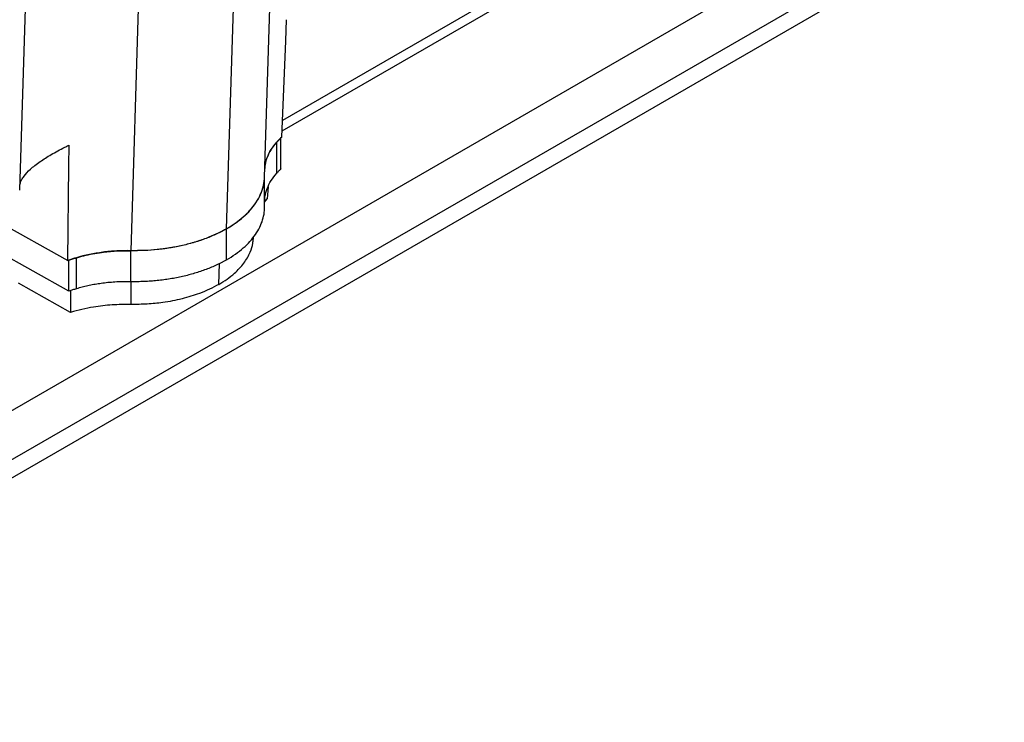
# Model space of a CAD drawing. Header units: millimetres. Extents: x 51 to 2966, y 67 to 3970.
# Tile 68 of 85: x 2432 to 2846, y 2465 to 2761. Entities that reach past the tile are written whole.
import ezdxf

# ---------------------------------------------------------------- set-up
doc = ezdxf.new("R2010")
doc.units = ezdxf.units.MM

msp = doc.modelspace()

# ---------------------------------------------------------------- linework, layer by layer
at = {"color": 7, "linetype": 'Continuous', "lineweight": 25}
for p, q in [((2485.28, 2887.02), (2478.41, 2663.54)), ((2788.44, 2856.1), (2541.99, 2713.83)), ((2783.38, 2857.59), (2542.18, 2718.35)), ((2431.7, 2688.97), (2436.46, 2843.54)), ((2249.92, 2493.32), (2833.75, 2830.36)), ((2534.68, 2694.5), (2538.88, 2830.94)), ((2250, 2472.63), (2845.26, 2816.27)), ((2518.7, 2672.76), (2523, 2812.49)), ((2250.02, 2465.04), (2845.87, 2809.02)), ((2539.8, 2696.15), (2539.8, 2709.21)), ((2541.59, 2697.99), (2541.59, 2711.05)), ((2534.69, 2682), (2534.69, 2695.06)), ((2536.16, 2690.48), (2535.83, 2685.31)), ((2534.72, 2683.92), (2535.83, 2685.31)), ((2421.27, 2676.46), (2451.91, 2659.38)), ((2518.7, 2659.7), (2518.7, 2672.76)), ((2452.38, 2646.48), (2410.43, 2669.87)), ((2529.98, 2668.36), (2530.03, 2669.34)), ((2478.41, 2650.48), (2478.41, 2663.54)), ((2452.38, 2646.48), (2452.38, 2659.55)), ((2455.56, 2647.52), (2455.56, 2660.58)), ((2453.11, 2637.56), (2431.11, 2649.83)), ((2453.02, 2646.69), (2453.11, 2637.56))]:
    msp.add_line(p, q, dxfattribs=at)
at = {"color": 8, "linetype": 'Continuous', "lineweight": 25}
for p, q in [((2515.41, 2649.35), (2515.75, 2658.16)), ((2478.55, 2640.92), (2478.53, 2650.48))]:
    msp.add_line(p, q, dxfattribs=at)
at = {"color": 7, "linetype": 'Continuous', "lineweight": 25, "flags": 128}
for points in [[(2541.88, 2711.32), (2543.58, 2751.86), (2543.96, 2760.76)], [(2451.91, 2659.38), (2452.41, 2699.22), (2452.53, 2707.98)]]:
    msp.add_lwpolyline(points, dxfattribs=at)
at = {"color": 7, "linetype": 'Continuous', "lineweight": 25}
for points, knots in [([(2541.88, 2711.32), (2540.62, 2710.04), (2538.06, 2707.44), (2535.92, 2703.45), (2534.86, 2700.29), (2534.81, 2698.6), (2534.79, 2698.09)], [0, 0, 0, 0, 0.314779, 0.638281, 0.890611, 1, 1, 1, 1]), ([(2534.81, 2698.55), (2534.82, 2698.85), (2534.87, 2700.29), (2535.72, 2702.83), (2537.29, 2706.12), (2538.96, 2708.18), (2539.8, 2709.21)], [0, 0, 0, 0, 0.079959, 0.387772, 0.693911, 1, 1, 1, 1]), ([(2541.59, 2711.05), (2541.42, 2710.89), (2541.1, 2710.59), (2540.66, 2710.14), (2540.24, 2709.69), (2539.95, 2709.38), (2539.8, 2709.21)], [0, 0, 0, 0, 0.270084, 0.5, 0.728448, 1, 1, 1, 1]), ([(2431.75, 2690.53), (2431.76, 2691.06), (2431.79, 2691.98), (2432.52, 2693.48), (2433.72, 2695.34), (2435.58, 2697.34), (2438.04, 2699.42), (2440.81, 2701.48), (2444.85, 2704.05), (2449.17, 2706.37), (2451.88, 2707.67), (2452.53, 2707.98)], [0, 0, 0, 0, 0.116076, 0.202376, 0.288672, 0.456721, 0.54363, 0.630533, 0.787264, 0.948931, 1, 1, 1, 1]), ([(2541.59, 2697.99), (2541.43, 2697.84), (2541.12, 2697.54), (2540.67, 2697.09), (2540.23, 2696.62), (2539.94, 2696.3), (2539.8, 2696.15)], [0, 0, 0, 0, 0.245344, 0.493847, 0.745428, 1, 1, 1, 1]), ([(2518.7, 2672.76), (2519.81, 2673.44), (2522.03, 2674.79), (2525.17, 2677.19), (2528.13, 2679.93), (2530.66, 2683), (2532.59, 2686.18), (2533.89, 2689.4), (2534.58, 2692.19), (2534.6, 2693.9), (2534.61, 2694.5)], [0, 0, 0, 0, 0.114978, 0.230861, 0.372306, 0.515452, 0.651246, 0.788542, 0.924985, 1, 1, 1, 1]), ([(2518.7, 2672.76), (2519.98, 2673.55), (2522.53, 2675.11), (2525.81, 2677.72), (2528.62, 2680.49), (2530.93, 2683.41), (2532.71, 2686.45), (2533.98, 2689.57), (2534.36, 2691.69), (2534.54, 2692.74)], [0, 0, 0, 0, 0.143627, 0.287216, 0.430458, 0.572658, 0.715285, 0.859033, 1, 1, 1, 1]), ([(2534.71, 2683.79), (2534.73, 2684.65), (2534.76, 2686.66), (2535.69, 2689.76), (2537.3, 2693.06), (2538.97, 2695.12), (2539.8, 2696.15)], [0, 0, 0, 0, 0.2017718, 0.4688304, 0.7344254, 1, 1, 1, 1]), ([(2518.7, 2659.7), (2519.98, 2660.48), (2522.53, 2662.05), (2525.81, 2664.66), (2528.63, 2667.43), (2530.93, 2670.35), (2532.72, 2673.39), (2533.95, 2676.53), (2534.62, 2679.41), (2534.63, 2681.24), (2534.63, 2682)], [0, 0, 0, 0, 0.1301544, 0.2602744, 0.3900791, 0.5189407, 0.6481887, 0.7784526, 0.9084398, 1, 1, 1, 1]), ([(2518.7, 2672.76), (2517.53, 2672.12), (2515.19, 2670.84), (2511.02, 2669.02), (2506.26, 2667.32), (2500.94, 2665.85), (2495.45, 2664.74), (2489.87, 2663.98), (2484.16, 2663.54), (2480.32, 2663.54), (2478.41, 2663.54)], [0, 0, 0, 0, 0.108594, 0.217189, 0.351056, 0.484925, 0.613383, 0.741842, 0.870921, 1, 1, 1, 1]), ([(2518.7, 2672.76), (2517.38, 2672), (2516, 2671.28), (2513.11, 2669.93), (2511.61, 2669.29), (2509.27, 2668.41), (2508.48, 2668.12), (2506.88, 2667.58), (2506.07, 2667.32), (2503.61, 2666.59), (2501.94, 2666.14), (2498.51, 2665.36), (2496.76, 2665.02), (2494.08, 2664.58), (2493.18, 2664.44), (2491.36, 2664.2), (2490.45, 2664.1), (2487.7, 2663.82), (2485.85, 2663.69), (2482.14, 2663.53), (2480.27, 2663.51), (2478.41, 2663.54)], [0, 0, 0, 0, 0.125, 0.125, 0.25, 0.25, 0.3125, 0.3125, 0.375, 0.375, 0.5, 0.5, 0.625, 0.625, 0.6875, 0.6875, 0.75, 0.75, 0.875, 0.875, 1, 1, 1, 1]), ([(2515.41, 2649.35), (2516.6, 2650.08), (2519, 2651.55), (2522.66, 2654.5), (2525.49, 2657.53), (2527.51, 2660.56), (2528.89, 2663.38), (2529.79, 2665.99), (2529.85, 2667.81), (2529.87, 2668.36)], [0, 0, 0, 0, 0.141657, 0.284884, 0.510313, 0.626401, 0.742491, 0.923042, 1, 1, 1, 1]), ([(2451.91, 2659.38), (2454.13, 2660.11), (2458.63, 2661.58), (2465.55, 2662.83), (2472.2, 2663.52), (2476.32, 2663.54), (2478.41, 2663.54)], [0, 0, 0, 0, 0.27435, 0.556302, 0.776224, 1, 1, 1, 1]), ([(2478.41, 2663.54), (2476.43, 2663.58), (2474.46, 2663.54), (2471.5, 2663.38), (2470.51, 2663.31), (2468.56, 2663.13), (2467.59, 2663.02), (2462.8, 2662.39), (2459.11, 2661.63), (2455.56, 2660.58)], [0, 0, 0, 0, 0.25, 0.25, 0.375, 0.375, 0.5, 0.5, 1, 1, 1, 1]), ([(2455.56, 2660.58), (2455.29, 2660.5), (2454.74, 2660.34), (2453.93, 2660.08), (2453.15, 2659.82), (2452.63, 2659.64), (2452.38, 2659.55)], [0, 0, 0, 0, 0.254572, 0.506153, 0.754656, 1, 1, 1, 1]), ([(2518.7, 2659.7), (2518.53, 2659.6), (2518.2, 2659.42), (2517.7, 2659.14), (2517.19, 2658.86), (2516.68, 2658.59), (2516.16, 2658.32), (2515.63, 2658.06), (2515.1, 2657.8), (2514.02, 2657.28), (2512.36, 2656.54), (2510.07, 2655.63), (2507.7, 2654.78), (2504.46, 2653.75), (2500.25, 2652.64), (2495.87, 2651.78), (2492.27, 2651.25), (2489.54, 2650.93), (2486.78, 2650.69), (2484.46, 2650.56), (2482.6, 2650.5), (2481.2, 2650.47), (2479.8, 2650.46), (2478.87, 2650.47), (2478.41, 2650.48)], [0, 0, 0, 0, 0.01564, 0.031281, 0.046926, 0.062578, 0.078239, 0.093912, 0.109599, 0.125302, 0.187996, 0.250559, 0.312956, 0.375512, 0.499517, 0.623893, 0.686658, 0.749288, 0.811775, 0.874417, 0.905873, 0.937276, 0.968644, 1, 1, 1, 1]), ([(2455.56, 2647.52), (2455.27, 2647.43), (2454.73, 2647.27), (2453.95, 2647.02), (2453.18, 2646.76), (2452.66, 2646.58), (2452.38, 2646.48)], [0, 0, 0, 0, 0.2714825, 0.5, 0.7298463, 1, 1, 1, 1]), ([(2478.41, 2650.48), (2478.19, 2650.48), (2477.75, 2650.49), (2477.09, 2650.49), (2476.43, 2650.49), (2475.77, 2650.49), (2475.12, 2650.47), (2474.46, 2650.46), (2473.8, 2650.43), (2473.14, 2650.4), (2471.72, 2650.33), (2469.54, 2650.17), (2467.16, 2649.91), (2465.35, 2649.66), (2464.08, 2649.46), (2462.83, 2649.24), (2461.58, 2649), (2460.35, 2648.75), (2459.14, 2648.47), (2457.93, 2648.17), (2456.74, 2647.86), (2455.95, 2647.63), (2455.56, 2647.52)], [0, 0, 0, 0, 0.027823, 0.055635, 0.083441, 0.111248, 0.139059, 0.166882, 0.194721, 0.222582, 0.25047, 0.375829, 0.501216, 0.556842, 0.612316, 0.66768, 0.722979, 0.778255, 0.833552, 0.888913, 0.944381, 1, 1, 1, 1]), ([(2515.41, 2649.35), (2514.14, 2648.66), (2511.59, 2647.28), (2506.49, 2645.16), (2501.23, 2643.53), (2495.98, 2642.37), (2491.11, 2641.56), (2485.28, 2640.95), (2480.81, 2640.93), (2478.55, 2640.92)], [0, 0, 0, 0, 0.1279769, 0.2573724, 0.4610319, 0.5659094, 0.6707888, 0.8339037, 1, 1, 1, 1]), ([(2478.55, 2640.92), (2475.88, 2640.9), (2470.55, 2640.86), (2463.62, 2639.99), (2457.8, 2638.87), (2454.68, 2638), (2453.11, 2637.56)], [0, 0, 0, 0, 0.302864, 0.605728, 0.801862, 1, 1, 1, 1])]:
    msp.add_open_spline(points, degree=3, knots=knots, dxfattribs=at)

doc.saveas('drawing.dxf')
